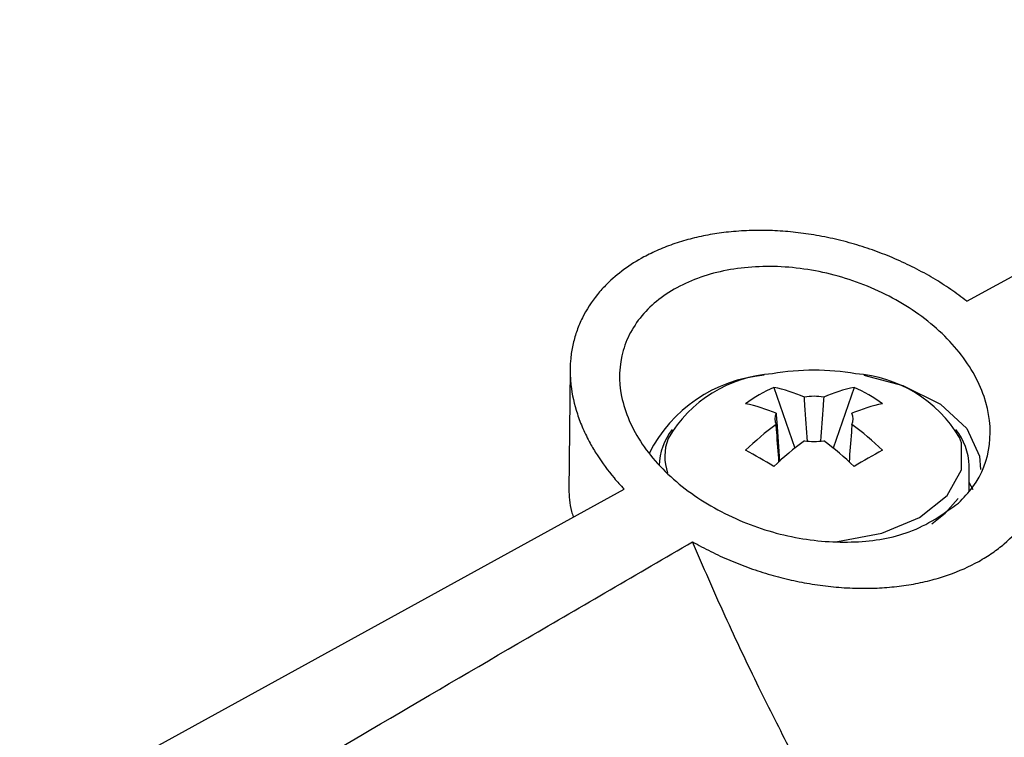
# Model space of a CAD drawing. Header units: millimetres. Extents: x -0.66 to 0.91, y -0.4 to 0.64.
# Tile 111 of 171: x 0.7245 to 0.7499, y -0.1346 to -0.1161. Entities that reach past the tile are written whole.
import ezdxf

# ---------------------------------------------------------------- set-up
doc = ezdxf.new("R2010")
doc.units = ezdxf.units.MM
doc.layers.add('FORMAT', color=7, linetype='Continuous')

msp = doc.modelspace()

# ---------------------------------------------------------------- linework, layer by layer
at = {"layer": 'FORMAT', "color": 7, "linetype": 'Continuous', "lineweight": 25}
for p, q in [((0.748958, -0.123384), (0.764057, -0.115135)), ((0.738715, -0.125146), (0.738681, -0.128286)), ((0.743972, -0.125608), (0.744513, -0.127176)), ((0.74605, -0.125608), (0.745508, -0.127176)), ((0.749011, -0.128291), (0.749011, -0.127627)), ((0.749115, -0.128251), (0.749011, -0.12806)), ((0.704738, -0.147705), (0.740106, -0.128233))]:
    msp.add_line(p, q, dxfattribs=at)
at = {"layer": 'FORMAT', "color": 7, "linetype": 'Continuous', "lineweight": 25, "flags": 128}
for points in [[(0.746299, -0.125294), (0.7473, -0.125561), (0.748272, -0.126044), (0.748954, -0.126671), (0.749286, -0.127386), (0.749312, -0.127725)], [(0.745542, -0.129594), (0.745614, -0.129588), (0.74676, -0.129373), (0.747735, -0.128964), (0.748444, -0.128401), (0.748817, -0.127739), (0.748817, -0.127043), (0.748769, -0.126901)], [(0.74805, -0.129129), (0.748398, -0.128856), (0.748729, -0.128479)]]:
    msp.add_lwpolyline(points, dxfattribs=at)
at = {"layer": 'FORMAT', "color": 7, "linetype": 'Continuous', "lineweight": 25}
for centre, radius, start, end in [((0.744058, -0.128983), 0.0037044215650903, 95.196074, 153.188772), ((0.744171, -0.128639), 0.0033928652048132, 93.952615, 149.673604), ((0.745011, -0.131665), 0.0064999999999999, 80.492491, 99.507509), ((0.745843, -0.12866), 0.0034141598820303, 31.015816, 85.953836), ((0.745857, -0.129716), 0.0045199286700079, 114.659426, 125.335198), ((0.743095, -0.129761), 0.0042440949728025, 66.883126, 78.079897), ((0.746926, -0.129761), 0.0042440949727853, 101.920103, 113.116874), ((0.744164, -0.129716), 0.0045199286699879, 54.664802, 65.340574), ((0.742367, -0.130181), 0.0042440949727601, 66.883126, 78.079897), ((0.745011, -0.127566), 0.0017269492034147, 81.694021, 98.305979), ((0.747655, -0.130181), 0.004244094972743, 101.920103, 113.116874), ((0.74435, -0.126422), 0.0003483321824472, 155.578179, 204.421821), ((0.745671, -0.126422), 0.000348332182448, 335.578179, 24.421821), ((0.748882, -0.133147), 0.0081745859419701, 126.379404, 133.608639), ((0.74114, -0.133147), 0.0081745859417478, 46.391361, 53.620596), ((0.742582, -0.127673), 0.0015722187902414, 141.69944, 178.330915), ((0.74748, -0.127659), 0.0015315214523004, 1.164351, 38.805295), ((0.742484, -0.127391), 0.0013256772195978, 159.481507, 199.142808), ((0.74961, -0.133568), 0.0081745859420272, 126.379404, 133.608639), ((0.745011, -0.125277), 0.0017269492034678, 261.694021, 278.305979), ((0.740412, -0.133568), 0.0081745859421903, 46.391361, 53.620596), ((0.736877, -0.139097), 0.0134681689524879, 58.213589, 61.791788), ((0.753144, -0.139097), 0.0134681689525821, 118.208212, 121.786411)]:
    msp.add_arc(centre, radius, start, end, dxfattribs=at)
for points, knots in [([(0.7489583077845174, -0.1233839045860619), (0.7488204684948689, -0.1232799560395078), (0.7485438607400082, -0.1230713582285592), (0.7480897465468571, -0.1227846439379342), (0.747607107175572, -0.1225188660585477), (0.7471023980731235, -0.1222824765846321), (0.7465826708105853, -0.1220775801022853), (0.7460491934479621, -0.1219039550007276), (0.7454977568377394, -0.1217613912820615), (0.7449463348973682, -0.1216556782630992), (0.7444011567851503, -0.1215865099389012), (0.7438663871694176, -0.1215524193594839), (0.7433304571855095, -0.1215534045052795), (0.7428152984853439, -0.1215898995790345), (0.7423246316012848, -0.121659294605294), (0.7418618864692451, -0.1217585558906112), (0.7414144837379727, -0.1218902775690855), (0.7409978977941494, -0.1220507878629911), (0.7403608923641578, -0.1223596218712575), (0.73982604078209, -0.1227517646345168), (0.7393286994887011, -0.1233010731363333), (0.7390693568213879, -0.1237028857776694), (0.738886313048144, -0.1241338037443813), (0.7387203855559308, -0.1246986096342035), (0.7386820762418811, -0.125425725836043), (0.7388471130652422, -0.1261706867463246), (0.7390392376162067, -0.1266733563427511), (0.7392134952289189, -0.1270272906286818), (0.7394691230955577, -0.1274564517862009), (0.7397596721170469, -0.1278543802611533), (0.7400189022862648, -0.1281381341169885), (0.7401058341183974, -0.1282332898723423)], [0, 0, 0, 0, 0.0297622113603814, 0.0597250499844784, 0.0903273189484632, 0.1211550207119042, 0.1509189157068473, 0.1808976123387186, 0.2115673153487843, 0.242483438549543, 0.271281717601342, 0.3005283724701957, 0.3300062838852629, 0.359965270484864, 0.3874654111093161, 0.4151704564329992, 0.4431964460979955, 0.4716665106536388, 0.4981565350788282, 0.5789858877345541, 0.6052160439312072, 0.6583584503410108, 0.6853220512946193, 0.7120561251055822, 0.7935137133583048, 0.8492056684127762, 0.8774397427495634, 0.9060468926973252, 0.9293417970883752, 0.9763050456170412, 1, 1, 1, 1]), ([(0.748740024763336, -0.1286001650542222), (0.7483455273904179, -0.1288796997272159), (0.747612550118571, -0.1293990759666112), (0.7460745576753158, -0.1296569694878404), (0.7445067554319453, -0.1295417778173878), (0.7429357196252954, -0.129042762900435), (0.7415387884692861, -0.1282005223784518), (0.7404921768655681, -0.127092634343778), (0.7399496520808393, -0.1258516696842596), (0.7399872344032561, -0.1246398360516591), (0.7405818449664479, -0.1236088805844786), (0.7416331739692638, -0.1228674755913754), (0.7430067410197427, -0.1224768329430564), (0.7445611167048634, -0.1224645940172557), (0.7461500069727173, -0.1228356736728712), (0.7476142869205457, -0.1235695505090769), (0.748781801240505, -0.1246057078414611), (0.7494929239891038, -0.125833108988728), (0.7496333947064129, -0.1270867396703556), (0.7492871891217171, -0.1280243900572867), (0.748870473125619, -0.1284628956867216), (0.748740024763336, -0.1286001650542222)], [0, 0, 0, 0, 0.0593539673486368, 0.1102798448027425, 0.1618531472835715, 0.2150033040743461, 0.2699601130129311, 0.3261619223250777, 0.3824744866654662, 0.4377325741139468, 0.4913122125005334, 0.5433614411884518, 0.594622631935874, 0.6460750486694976, 0.6986020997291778, 0.7527240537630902, 0.8083797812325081, 0.864823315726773, 0.9208149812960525, 0.975212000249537, 1, 1, 1, 1]), ([(0.7418741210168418, -0.1295952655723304), (0.7420292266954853, -0.1296804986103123), (0.7423404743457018, -0.1298515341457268), (0.7428370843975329, -0.1300778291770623), (0.7433550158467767, -0.1302799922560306), (0.7438860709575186, -0.1304504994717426), (0.7444231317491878, -0.130588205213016), (0.744965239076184, -0.1306932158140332), (0.7455163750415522, -0.1307644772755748), (0.7460568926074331, -0.1307986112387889), (0.7465810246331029, -0.1307970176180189), (0.7470852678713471, -0.1307616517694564), (0.7475816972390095, -0.1306909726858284), (0.7480494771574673, -0.130587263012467), (0.7486288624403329, -0.1304101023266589), (0.7491541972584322, -0.1301756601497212), (0.7496151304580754, -0.1298886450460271), (0.7500280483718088, -0.1295727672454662), (0.7503729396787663, -0.1292143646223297), (0.7506455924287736, -0.1288189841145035), (0.7509263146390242, -0.1282951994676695), (0.7511122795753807, -0.1276025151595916), (0.7510993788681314, -0.1268707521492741), (0.7510101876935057, -0.126369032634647), (0.7509088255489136, -0.1260101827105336), (0.750740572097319, -0.1255676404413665), (0.7505290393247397, -0.1251500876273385), (0.7503253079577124, -0.1248473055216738), (0.7502569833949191, -0.1247457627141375)], [0, 0, 0, 0, 0.0333652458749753, 0.0669534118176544, 0.1012562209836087, 0.1358121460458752, 0.1691794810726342, 0.2027885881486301, 0.2371861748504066, 0.2718658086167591, 0.3039329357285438, 0.3365015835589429, 0.3693290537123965, 0.4026948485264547, 0.4332405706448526, 0.4950753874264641, 0.5266811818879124, 0.5563478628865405, 0.6164688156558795, 0.6469846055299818, 0.676867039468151, 0.7679224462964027, 0.8300754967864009, 0.8615837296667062, 0.8935002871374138, 0.9199035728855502, 0.9731383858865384, 1, 1, 1, 1]), ([(0.7448413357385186, -0.1270081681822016), (0.74481928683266, -0.1266970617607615), (0.7447920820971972, -0.1263132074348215), (0.7447661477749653, -0.1259299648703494), (0.7447612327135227, -0.1258573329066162)], [0, 0, 0, 0, 0.810480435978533, 1, 1, 1, 1]), ([(0.7452601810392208, -0.1258573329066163), (0.7452552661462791, -0.1259299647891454), (0.7452296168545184, -0.1263090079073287), (0.7452027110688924, -0.1266886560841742), (0.7451809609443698, -0.1269955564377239)], [0, 0, 0, 0, 0.1916190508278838, 1, 1, 1, 1]), ([(0.7440329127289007, -0.1262777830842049), (0.7440378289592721, -0.1263504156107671), (0.7440659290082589, -0.1267655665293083), (0.7440954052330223, -0.1271813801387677), (0.7441197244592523, -0.1275244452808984)], [0, 0, 0, 0, 0.174954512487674, 0.9999999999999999, 0.9999999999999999, 0.9999999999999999, 0.9999999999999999]), ([(0.7441062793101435, -0.1275357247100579), (0.7440865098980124, -0.12727953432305), (0.7440615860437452, -0.1269565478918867), (0.7440378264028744, -0.1266327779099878), (0.7440329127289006, -0.1265658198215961)], [0, 0, 0, 0, 0.7931924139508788, 1, 1, 1, 1]), ([(0.7459885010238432, -0.1265658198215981), (0.7459835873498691, -0.1266327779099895), (0.7459598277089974, -0.1269565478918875), (0.7459349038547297, -0.1272795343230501), (0.7459151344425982, -0.1275357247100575)], [0, 0, 0, 0, 0.2068075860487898, 1, 1, 1, 1]), ([(0.7386829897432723, -0.1282310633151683), (0.7386854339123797, -0.1283250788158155), (0.7386904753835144, -0.1285190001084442), (0.738732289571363, -0.1287605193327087), (0.7387820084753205, -0.12890547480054), (0.7387983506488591, -0.1289531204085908)], [0, 0, 0, 0, 0.3871532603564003, 0.7985625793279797, 1, 1, 1, 1]), ([(0.6706298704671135, -0.1726948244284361), (0.6713697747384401, -0.1722299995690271), (0.6775014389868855, -0.1683779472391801), (0.6890290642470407, -0.1612117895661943), (0.7052187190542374, -0.1513186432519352), (0.7214162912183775, -0.1415976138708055), (0.7336362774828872, -0.1343910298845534), (0.740456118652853, -0.130420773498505), (0.7418741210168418, -0.1295952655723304)], [0, 0, 0, 0, 0.03118345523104, 0.2584205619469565, 0.4856768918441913, 0.712990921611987, 0.9403241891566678, 1, 1, 1, 1]), ([(0.7470291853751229, -0.1392438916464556), (0.7468713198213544, -0.1390385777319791), (0.7463957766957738, -0.138420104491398), (0.7456656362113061, -0.1372566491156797), (0.7448176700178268, -0.1357657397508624), (0.7441301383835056, -0.134448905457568), (0.7435754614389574, -0.1333340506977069), (0.743002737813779, -0.1321423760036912), (0.7424287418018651, -0.1308896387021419), (0.7420129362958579, -0.1299192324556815), (0.7418741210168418, -0.1295952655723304)], [0, 0, 0, 0, 0.0790685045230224, 0.2381804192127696, 0.3992008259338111, 0.5617396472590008, 0.6431693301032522, 0.7321900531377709, 0.910592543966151, 1, 1, 1, 1])]:
    msp.add_open_spline(points, degree=3, knots=knots, dxfattribs=at)

doc.saveas('drawing.dxf')
